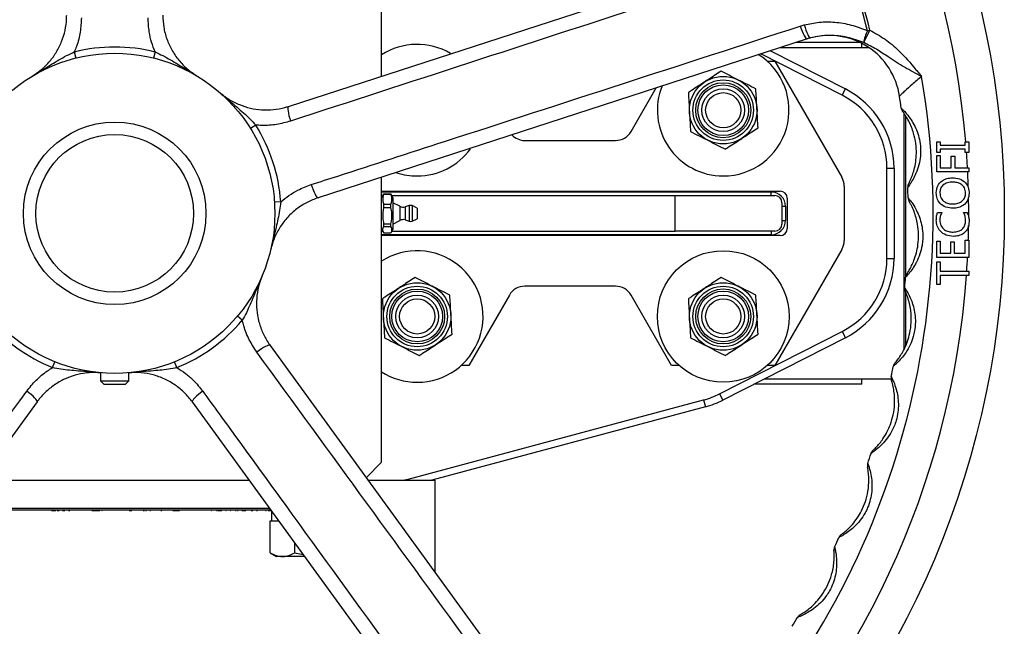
# Model space of a CAD drawing. Header units: millimetres. Extents: x 635 to 3836, y -1496 to 1629.
# Tile 4 of 46: x 1636 to 1913, y -1362 to -1191. Entities that reach past the tile are written whole.
import ezdxf

# ---------------------------------------------------------------- set-up
doc = ezdxf.new("R2010")
doc.units = ezdxf.units.MM

msp = doc.modelspace()

# ---------------------------------------------------------------- linework, layer by layer
at = {"color": 7, "linetype": 'Continuous', "lineweight": 25}
for p, q in [((1711.98, -1215.8), (1849.42, -1171.14)), ((1738.18, -1207.28), (1738.18, -1175.85)), ((1855.85, -1193.2), (1856.97, -1192.86)), ((1873.68, -1197.86), (1875.37, -1194.34)), ((1874.69, -1194.51), (1875.37, -1194.34)), ((1857.77, -1196.82), (1720.33, -1241.47)), ((1872.69, -1197.85), (1854.69, -1197.85)), ((1858.7, -1196.54), (1857.77, -1196.82)), ((1873.18, -1199.35), (1873.18, -1198.1)), ((1651.82, -1200.48), (1652.25, -1202.2)), ((1674.53, -1200.48), (1674.11, -1202.2)), ((1847.48, -1200.16), (1868.53, -1210.88)), ((1875.27, -1199.35), (1849.98, -1199.35)), ((1846.56, -1203.1), (1848.68, -1203.1)), ((1848.68, -1203.1), (1867.51, -1235.71)), ((1808.28, -1222.85), (1815.35, -1210.6)), ((1867.62, -1212.67), (1868.53, -1210.88)), ((1885.5, -1263.54), (1885.5, -1218.52)), ((1702.81, -1221.03), (1701.32, -1221.97)), ((1778.41, -1225.35), (1803.95, -1225.35)), ((1894.18, -1228.73), (1894.18, -1225.76)), ((1894.18, -1225.76), (1895.17, -1225.76)), ((1895.17, -1225.76), (1895.17, -1226.64)), ((1902.19, -1226.64), (1902.19, -1225.76)), ((1902.19, -1225.76), (1903.18, -1225.76)), ((1903.18, -1225.76), (1903.18, -1228.73)), ((1895.17, -1226.64), (1902.19, -1226.64)), ((1902.19, -1227.85), (1895.17, -1227.85)), ((1895.17, -1227.85), (1895.17, -1228.73)), ((1902.19, -1228.73), (1902.19, -1227.85)), ((1895.17, -1228.73), (1894.18, -1228.73)), ((1894.18, -1234.21), (1894.18, -1229.6)), ((1894.18, -1229.6), (1895.17, -1229.6)), ((1895.17, -1229.6), (1895.17, -1233.01)), ((1898.24, -1233.01), (1898.24, -1229.82)), ((1898.24, -1229.82), (1899.23, -1229.82)), ((1899.23, -1229.82), (1899.23, -1233.01)), ((1903.18, -1228.73), (1902.19, -1228.73)), ((1880.18, -1258.54), (1880.18, -1233.16)), ((1880.18, -1233.16), (1882.18, -1233.16)), ((1882.18, -1233.16), (1882.18, -1258.54)), ((1895.17, -1233.01), (1898.24, -1233.01)), ((1899.23, -1233.01), (1903.18, -1233.01)), ((1903.18, -1233.01), (1903.18, -1234.21)), ((1738.18, -1315.85), (1738.18, -1235.67)), ((1903.18, -1234.21), (1894.18, -1234.21)), ((1738.18, -1239.6), (1850.18, -1239.6)), ((1868.18, -1238.21), (1868.18, -1253.48)), ((1738.71, -1240.44), (1738.18, -1241.35)), ((1738.18, -1240.85), (1738.47, -1240.85)), ((1738.71, -1240.45), (1738.76, -1240.35)), ((1738.76, -1240.35), (1738.76, -1240.49)), ((1738.76, -1240.35), (1740.8, -1240.35)), ((1738.76, -1240.49), (1740.8, -1240.49)), ((1740.8, -1240.49), (1740.8, -1240.35)), ((1740.8, -1240.35), (1740.85, -1240.45)), ((1741.38, -1241.35), (1740.85, -1240.44)), ((1741.09, -1240.85), (1820.68, -1240.85)), ((1741.38, -1241.35), (1741.38, -1244.12)), ((1820.68, -1250.85), (1820.68, -1240.85)), ((1820.68, -1240.85), (1848.68, -1240.85)), ((1847.68, -1240.85), (1847.68, -1239.85)), ((1852.18, -1241.6), (1852.18, -1250.1)), ((1709.83, -1242.63), (1708.07, -1242.75)), ((1738.76, -1243.27), (1738.76, -1244.23)), ((1738.76, -1243.27), (1740.8, -1243.27)), ((1738.76, -1244.23), (1740.8, -1244.23)), ((1740.8, -1244.23), (1740.8, -1243.27)), ((1743.32, -1243.85), (1741.38, -1242.85)), ((1741.38, -1244.12), (1741.38, -1250.35)), ((1745.96, -1243.66), (1744.8, -1244)), ((1748.18, -1244.35), (1746.74, -1243.64)), ((1746.74, -1243.64), (1746.74, -1245)), ((1746.74, -1245), (1746.74, -1248.06)), ((1748.18, -1244.35), (1748.18, -1245.27)), ((1850.68, -1242.85), (1850.68, -1248.85)), ((1850.68, -1243.85), (1851.68, -1243.85)), ((1851.68, -1243.85), (1851.68, -1247.85)), ((1741.38, -1248.85), (1743.32, -1247.84)), ((1744.8, -1247.7), (1745.96, -1248.04)), ((1746.74, -1248.06), (1748.18, -1247.35)), ((1748.18, -1245.27), (1748.18, -1247.35)), ((1850.68, -1247.85), (1851.68, -1247.85)), ((1894.43, -1245.63), (1895.63, -1245.63)), ((1901.72, -1245.63), (1902.71, -1245.63)), ((1738.18, -1250.35), (1738.71, -1251.26)), ((1738.76, -1248.77), (1738.76, -1249.59)), ((1738.76, -1248.77), (1740.8, -1248.77)), ((1738.76, -1249.59), (1740.8, -1249.59)), ((1740.8, -1249.59), (1740.8, -1248.77)), ((1740.85, -1251.26), (1741.38, -1250.35)), ((1738.18, -1250.85), (1738.47, -1250.85)), ((1850.18, -1252.1), (1738.18, -1252.1)), ((1738.76, -1251.34), (1740.8, -1251.34)), ((1741.09, -1250.85), (1820.68, -1250.85)), ((1848.68, -1250.85), (1820.68, -1250.85)), ((1847.68, -1250.85), (1847.68, -1251.85)), ((1902.19, -1253.42), (1903.18, -1253.42)), ((1902.19, -1257.04), (1902.19, -1253.42)), ((1903.18, -1253.42), (1903.18, -1258.25)), ((1867.51, -1255.98), (1848.68, -1288.6)), ((1894.18, -1258.25), (1894.18, -1253.64)), ((1894.18, -1253.64), (1895.17, -1253.64)), ((1895.17, -1253.64), (1895.17, -1257.04)), ((1898.13, -1253.86), (1899.12, -1253.86)), ((1898.13, -1257.04), (1898.13, -1253.86)), ((1899.12, -1253.86), (1899.12, -1257.04)), ((1880.18, -1258.54), (1882.18, -1258.54)), ((1903.18, -1258.25), (1894.18, -1258.25)), ((1895.17, -1257.04), (1898.13, -1257.04)), ((1899.12, -1257.04), (1902.19, -1257.04)), ((1894.18, -1265.82), (1894.18, -1259.46)), ((1894.18, -1259.46), (1895.17, -1259.46)), ((1895.17, -1259.46), (1895.17, -1262.09)), ((1895.17, -1262.09), (1903.18, -1262.09)), ((1903.18, -1263.3), (1895.17, -1263.3)), ((1895.17, -1263.3), (1895.17, -1265.82)), ((1903.18, -1262.09), (1903.18, -1263.3)), ((1803.95, -1266.35), (1778.41, -1266.35)), ((1895.17, -1265.82), (1894.18, -1265.82)), ((1774.08, -1268.85), (1762.68, -1288.6)), ((1819.68, -1288.6), (1808.28, -1268.85)), ((1885.5, -1282.98), (1885.5, -1268.06)), ((1699.03, -1275.87), (1697.68, -1274.74)), ((1833.15, -1296.59), (1867.62, -1279.03)), ((1868.53, -1280.81), (1834.06, -1298.38)), ((1867.62, -1279.03), (1868.53, -1280.81)), ((1706.84, -1282.98), (1791.78, -1399.89)), ((1645.7, -1289.22), (1646.36, -1287.59)), ((1680.66, -1289.22), (1680, -1287.59)), ((1762.68, -1288.6), (1760.56, -1288.6)), ((1821.8, -1288.6), (1819.68, -1288.6)), ((1848.68, -1288.6), (1846.56, -1288.6)), ((1659.18, -1290.68), (1659.18, -1292.9)), ((1667.18, -1292.9), (1667.18, -1290.68)), ((1659.18, -1292.9), (1660.13, -1293.85)), ((1659.18, -1292.9), (1667.18, -1292.9)), ((1660.13, -1293.85), (1666.23, -1293.85)), ((1666.23, -1293.85), (1667.18, -1292.9)), ((1873.18, -1293.85), (1842.94, -1293.85)), ((1845.89, -1292.35), (1881.37, -1292.35)), ((1873.18, -1293.85), (1873.18, -1292.35)), ((1833.15, -1296.59), (1834.06, -1298.38)), ((1641.36, -1298.85), (1556.42, -1415.76)), ((1769.94, -1415.76), (1685, -1298.85)), ((1745.63, -1320.56), (1828.66, -1298.32)), ((1829.18, -1300.25), (1752.3, -1320.85)), ((1828.66, -1298.32), (1829.18, -1300.25)), ((1733.86, -1320.17), (1738.18, -1315.85)), ((1625.38, -1320.85), (1700.98, -1320.85)), ((1734.36, -1320.85), (1753.18, -1320.85)), ((1745.63, -1320.56), (1745.71, -1320.85)), ((1753.18, -1320.85), (1753.18, -1346.76)), ((1707.16, -1329.35), (1619.2, -1329.35)), ((1707.16, -1329.35), (1619.2, -1329.35)), ((1706.79, -1328.85), (1619.56, -1328.85)), ((1645.37, -1329.36), (1645.37, -1329.35)), ((1645.37, -1329.36), (1646.59, -1329.36)), ((1646.59, -1329.36), (1646.59, -1329.35)), ((1646.59, -1329.36), (1646.64, -1329.36)), ((1646.64, -1329.36), (1646.64, -1329.35)), ((1646.96, -1329.36), (1646.96, -1329.35)), ((1646.96, -1329.36), (1647.58, -1329.36)), ((1647.58, -1329.36), (1647.58, -1329.35)), ((1647.84, -1329.36), (1647.84, -1329.35)), ((1648.22, -1329.36), (1648.22, -1329.35)), ((1648.54, -1329.36), (1648.54, -1329.35)), ((1648.54, -1329.36), (1649.12, -1329.36)), ((1649.12, -1329.36), (1649.12, -1329.35)), ((1649.42, -1329.36), (1649.42, -1329.35)), ((1650.22, -1329.36), (1650.59, -1329.36)), ((1652.24, -1329.36), (1652.26, -1329.36)), ((1655.53, -1329.36), (1655.53, -1329.35)), ((1656.09, -1329.36), (1656.09, -1329.35)), ((1656.65, -1329.36), (1656.65, -1329.35)), ((1656.75, -1329.36), (1656.75, -1329.35)), ((1656.75, -1329.36), (1657.24, -1329.36)), ((1657.24, -1329.36), (1657.24, -1329.35)), ((1657.24, -1329.36), (1657.41, -1329.36)), ((1657.41, -1329.36), (1657.41, -1329.35)), ((1657.41, -1329.36), (1657.53, -1329.36)), ((1657.53, -1329.36), (1657.53, -1329.35)), ((1657.53, -1329.36), (1657.99, -1329.36)), ((1658.09, -1329.36), (1658.19, -1329.36)), ((1658.19, -1329.36), (1658.19, -1329.35)), ((1658.19, -1329.36), (1658.65, -1329.36)), ((1658.65, -1329.36), (1658.65, -1329.35)), ((1658.65, -1329.36), (1658.99, -1329.36)), ((1659.04, -1329.36), (1659.04, -1329.35)), ((1659.53, -1329.36), (1659.53, -1329.35)), ((1659.53, -1329.36), (1659.67, -1329.36)), ((1666.08, -1329.36), (1666.08, -1329.35)), ((1667.22, -1329.36), (1667.22, -1329.35)), ((1667.22, -1329.36), (1667.22, -1329.36)), ((1667.22, -1329.36), (1667.4, -1329.36)), ((1667.4, -1329.36), (1667.4, -1329.35)), ((1667.52, -1329.36), (1667.52, -1329.35)), ((1667.52, -1329.36), (1667.98, -1329.36)), ((1671.2, -1329.36), (1671.27, -1329.36)), ((1671.27, -1329.36), (1671.27, -1329.35)), ((1671.27, -1329.36), (1671.51, -1329.36)), ((1671.51, -1329.36), (1671.51, -1329.35)), ((1671.88, -1329.36), (1672.1, -1329.36)), ((1673.07, -1329.36), (1673.26, -1329.36)), ((1673.26, -1329.36), (1673.26, -1329.35)), ((1676.14, -1329.36), (1676.39, -1329.36)), ((1679.48, -1329.36), (1679.48, -1329.35)), ((1679.48, -1329.36), (1679.96, -1329.36)), ((1679.96, -1329.36), (1679.96, -1329.35)), ((1679.96, -1329.36), (1680.14, -1329.36)), ((1680.14, -1329.36), (1680.14, -1329.35)), ((1680.26, -1329.36), (1680.26, -1329.35)), ((1680.26, -1329.36), (1680.72, -1329.36)), ((1680.72, -1329.36), (1680.72, -1329.35)), ((1680.72, -1329.36), (1680.91, -1329.36)), ((1680.91, -1329.36), (1680.91, -1329.35)), ((1680.91, -1329.36), (1681.38, -1329.36)), ((1681.38, -1329.36), (1681.38, -1329.35)), ((1681.62, -1329.36), (1681.62, -1329.35)), ((1681.67, -1329.36), (1681.67, -1329.35)), ((1682.16, -1329.36), (1682.16, -1329.35)), ((1682.67, -1329.36), (1682.67, -1329.35)), ((1682.72, -1329.36), (1682.72, -1329.35)), ((1682.74, -1329.36), (1682.74, -1329.35)), ((1682.94, -1329.36), (1682.94, -1329.35)), ((1683.5, -1329.36), (1683.5, -1329.35)), ((1684.06, -1329.36), (1684.06, -1329.35)), ((1684.3, -1329.36), (1684.3, -1329.35)), ((1684.62, -1329.36), (1684.62, -1329.35)), ((1686.69, -1329.36), (1686.69, -1329.35)), ((1686.7, -1329.36), (1686.74, -1329.36)), ((1686.77, -1329.36), (1686.77, -1329.35)), ((1686.79, -1329.36), (1686.79, -1329.35)), ((1688.95, -1329.36), (1688.95, -1329.35)), ((1689.02, -1329.36), (1689.02, -1329.35)), ((1689.02, -1329.36), (1689.02, -1329.36)), ((1689.02, -1329.36), (1689.07, -1329.36)), ((1690.27, -1329.36), (1690.42, -1329.36)), ((1691.8, -1329.36), (1691.89, -1329.36)), ((1692.02, -1329.36), (1692.02, -1329.35)), ((1692.07, -1329.36), (1692.17, -1329.36)), ((1692.17, -1329.36), (1692.17, -1329.35)), ((1692.17, -1329.36), (1692.19, -1329.36)), ((1692.19, -1329.36), (1692.19, -1329.35)), ((1692.19, -1329.36), (1692.35, -1329.36)), ((1692.35, -1329.36), (1692.35, -1329.35)), ((1692.35, -1329.36), (1693.09, -1329.36)), ((1693.09, -1329.36), (1693.09, -1329.35)), ((1693.17, -1329.36), (1693.17, -1329.35)), ((1693.17, -1329.36), (1693.27, -1329.36)), ((1693.33, -1329.35), (1693.33, -1329.36)), ((1693.35, -1329.36), (1693.35, -1329.35)), ((1693.35, -1329.36), (1693.35, -1329.35)), ((1693.85, -1329.36), (1693.85, -1329.35)), ((1694.35, -1329.36), (1694.35, -1329.35)), ((1694.41, -1329.36), (1694.41, -1329.35)), ((1694.41, -1329.36), (1694.52, -1329.36)), ((1694.52, -1329.36), (1694.52, -1329.35)), ((1695.03, -1329.36), (1695.03, -1329.35)), ((1695.53, -1329.36), (1695.53, -1329.35)), ((1695.6, -1329.36), (1695.7, -1329.36)), ((1695.7, -1329.36), (1695.7, -1329.35)), ((1696.2, -1329.36), (1696.2, -1329.35)), ((1697.12, -1329.36), (1697.28, -1329.36)), ((1697.28, -1329.36), (1697.28, -1329.35)), ((1697.28, -1329.36), (1697.33, -1329.36)), ((1697.33, -1329.36), (1697.33, -1329.35)), ((1697.67, -1329.36), (1697.67, -1329.35)), ((1697.67, -1329.36), (1697.89, -1329.36)), ((1697.89, -1329.36), (1697.89, -1329.35)), ((1698.89, -1329.36), (1698.89, -1329.35)), ((1698.89, -1329.36), (1699.35, -1329.36)), ((1699.35, -1329.36), (1699.35, -1329.35)), ((1699.35, -1329.36), (1699.55, -1329.36)), ((1699.55, -1329.36), (1699.55, -1329.35)), ((1699.55, -1329.36), (1700.01, -1329.36)), ((1700.25, -1329.36), (1700.25, -1329.35)), ((1700.81, -1329.36), (1700.81, -1329.35)), ((1701.37, -1329.36), (1701.37, -1329.35)), ((1701.5, -1329.36), (1701.5, -1329.35)), ((1701.5, -1329.36), (1701.98, -1329.36)), ((1703.01, -1329.36), (1703.18, -1329.36)), ((1703.18, -1329.36), (1703.18, -1329.35)), ((1703.18, -1329.36), (1703.27, -1329.36)), ((1703.27, -1329.36), (1703.27, -1329.35)), ((1705.57, -1329.36), (1705.57, -1329.35)), ((1705.57, -1329.36), (1705.71, -1329.36)), ((1705.71, -1329.36), (1705.71, -1329.35)), ((1706.27, -1329.36), (1706.27, -1329.35)), ((1706.27, -1329.36), (1707.21, -1329.36)), ((1707.23, -1329.45), (1707.23, -1332.35)), ((1706.82, -1341.28), (1706.82, -1332.35)), ((1706.82, -1332.35), (1707.25, -1332.35)), ((1707.25, -1332.35), (1709.24, -1332.35)), ((1713.75, -1341.28), (1713.75, -1338.42)), ((1706.82, -1341.28), (1708.68, -1342.35)), ((1713.75, -1341.28), (1716.17, -1341.75)), ((1710.29, -1342.35), (1708.68, -1342.35)), ((1716.6, -1342.35), (1710.29, -1342.35))]:
    msp.add_line(p, q, dxfattribs=at)
at = {"color": 8, "linetype": 'Continuous', "lineweight": 25}
for p, q in [((1867.62, -1212.67), (1844.79, -1201.03)), ((1885.06, -1283.95), (1885.06, -1217.85)), ((1847.68, -1239.85), (1738.18, -1239.85)), ((1743.32, -1243.85), (1743.32, -1245.08)), ((1743.32, -1245.08), (1743.32, -1247.84)), ((1744.8, -1244), (1744.8, -1245.14)), ((1744.8, -1245.14), (1744.8, -1247.7)), ((1745.96, -1243.66), (1745.96, -1245.01)), ((1745.96, -1245.01), (1745.96, -1248.04)), ((1847.68, -1251.85), (1738.18, -1251.85))]:
    msp.add_line(p, q, dxfattribs=at)
at = {"color": 7, "linetype": 'Continuous', "lineweight": 25, "flags": 128}
for points in [[(1855.85, -1193.2), (1856.11, -1193.94), (1856.38, -1194.65), (1856.65, -1195.29), (1856.93, -1195.85), (1857.18, -1196.29), (1857.42, -1196.61), (1857.61, -1196.79), (1857.77, -1196.82)], [(1856.97, -1192.86), (1857.19, -1193.61), (1857.43, -1194.33), (1857.67, -1194.98), (1857.92, -1195.54), (1858.15, -1195.99), (1858.36, -1196.32), (1858.55, -1196.5), (1858.7, -1196.54)], [(1711.98, -1215.8), (1711.88, -1215.91), (1711.82, -1216.18), (1711.83, -1216.58), (1711.88, -1217.1), (1711.99, -1217.73), (1712.15, -1218.42), (1712.36, -1219.17), (1712.59, -1219.93)], [(1718.39, -1237.77), (1718.65, -1238.53), (1718.92, -1239.25), (1719.2, -1239.91), (1719.48, -1240.47), (1719.74, -1240.93), (1719.97, -1241.26), (1720.17, -1241.44), (1720.33, -1241.47)], [(1706.84, -1282.98), (1706.7, -1282.91), (1706.43, -1282.94), (1706.05, -1283.07), (1705.57, -1283.29), (1705.01, -1283.58), (1704.4, -1283.95), (1703.75, -1284.38), (1703.1, -1284.84)], [(1641.36, -1298.85), (1641.38, -1298.69), (1641.26, -1298.44), (1641.02, -1298.12), (1640.67, -1297.73), (1640.22, -1297.29), (1639.68, -1296.82), (1639.08, -1296.34), (1638.44, -1295.86)], [(1687.92, -1295.86), (1687.28, -1296.34), (1686.68, -1296.82), (1686.14, -1297.29), (1685.69, -1297.73), (1685.33, -1298.12), (1685.09, -1298.44), (1684.98, -1298.69), (1685, -1298.85)]]:
    msp.add_lwpolyline(points, dxfattribs=at)
at = {"color": 7, "linetype": 'Continuous', "lineweight": 25}
for centre, radius in [((1663.18, -1245.85), 250), ((1663.18, -1245.85), 45), ((1834.18, -1216.85), 9.5), ((1834.18, -1216.85), 8.5), ((1834.18, -1216.85), 7.73), ((1834.18, -1216.85), 7.13), ((1834.18, -1216.85), 6), ((1834.18, -1216.85), 4.93), ((1663.18, -1245.85), 25.65), ((1663.18, -1245.85), 22.15), ((1834.18, -1274.85), 18.5), ((1748.18, -1274.85), 9.5), ((1748.18, -1274.85), 8.5), ((1748.18, -1274.85), 7.72), ((1834.18, -1274.85), 9.5), ((1834.18, -1274.85), 8.5), ((1834.18, -1274.85), 7.73), ((1748.18, -1274.85), 7.13), ((1748.18, -1274.85), 6), ((1748.18, -1274.85), 4.93), ((1834.18, -1274.85), 7.13), ((1834.18, -1274.85), 6), ((1834.18, -1274.85), 4.93)]:
    msp.add_circle(centre, radius, dxfattribs=at)
for centre, radius, start, end in [((1663.18, -1245.85), 240, 94.8816, 175.8301), ((1663.18, -1245.85), 240, 4.8006, 85.4399), ((1663.18, -1245.85), 217.65, 13.6434, 22.3566), ((1663.18, -1245.85), 218.36, 13.6434, 22.3566), ((1883.84, -1199.09), 10.23, 153.3979, 173.0748), ((1863.95, -1215.84), 20, 8.5013, 105.202), ((1663.18, -1245.85), 46.76, 75.9468, 104.0532), ((1748.18, -1216.85), 18.5, 59.6818, 122.7204), ((1834.18, -1216.85), 18.5, 270, 57.911), ((1663.18, -1245.85), 230, 314.375, 9.625), ((1834.18, -1216.85), 18.5, 158.1529, 270), ((1857.18, -1233.16), 25, 0, 63), ((1857.18, -1233.16), 23, 0, 63), ((1663.18, -1245.85), 223, 7.622, 8.5013), ((1886.19, -1216.01), 2, 187.622, 217.2187), ((1663.18, -1245.85), 46.76, 3.9468, 32.0532), ((1803.95, -1220.35), 5, 270, 330), ((1778.41, -1220.35), 5, 223.4109, 270), ((1748.18, -1216.85), 18.5, 270, 324.0812), ((1663.18, -1245.85), 240, 3.0671, 4.091), ((1748.18, -1216.85), 18.5, 251.8382, 270), ((1863.18, -1238.21), 5, 0, 30), ((1663.18, -1245.85), 240, 1.7087, 2.7785), ((1850.18, -1241.6), 2, 0, 90), ((1888.06, -1238.47), 2, 152.2813, 181.878), ((1663.18, -1245.85), 223, 1.122, 1.878), ((1847.68, -1243.85), 4, 0, 90), ((1848.68, -1242.85), 2, 0, 90), ((1888.14, -1241.44), 2, 181.122, 210.7187), ((1663.18, -1245.85), 240, 359.7516, 1.0558), ((1744.24, -1242.08), 2, 242.6463, 286.205), ((1746.38, -1245.1), 1.5, 76.2091, 106.205), ((1744.24, -1249.62), 2, 73.795, 117.3537), ((1847.68, -1247.85), 4, 270, 0), ((1746.38, -1246.6), 1.5, 253.795, 283.7909), ((1848.68, -1248.85), 2, 270, 0), ((1850.18, -1250.1), 2, 270, 0), ((1663.18, -1245.85), 240, 358.1917, 359.1765), ((1863.18, -1253.48), 5, 330, 0), ((1748.18, -1274.85), 18.5, 270, 122.7204), ((1857.18, -1258.54), 23, 297, 0), ((1857.18, -1258.54), 25, 297, 0), ((1663.18, -1245.85), 240, 356.1191, 357.0378), ((1663.18, -1245.85), 240, 273.8207, 355.8301), ((1663.18, -1245.85), 223, 354.622, 355.378), ((1887.45, -1263.98), 2, 145.7813, 175.378), ((1663.18, -1245.85), 240, 184.8006, 266.5784), ((1778.41, -1271.35), 5, 90, 150), ((1803.95, -1271.35), 5, 30, 90), ((1887.19, -1266.94), 2, 174.622, 204.2187), ((1663.18, -1245.85), 46.76, 219.9468, 248.0532), ((1663.18, -1245.85), 46.76, 291.9468, 320.0532), ((1663.18, -1245.85), 223, 348.122, 348.878), ((1883.95, -1289.25), 2, 139.2813, 168.878), ((1748.18, -1274.85), 18.5, 237.2796, 270), ((1883.36, -1292.16), 2, 168.122, 197.7187), ((1822.71, -1276.1), 23, 285, 297), ((1822.71, -1276.1), 25, 285, 297), ((1663.18, -1245.85), 223, 341.622, 342.378), ((1877.62, -1313.96), 2, 132.7813, 162.378), ((1876.7, -1316.79), 2, 161.622, 191.2187), ((1739.68, -1298.35), 23, 281.9687, 285), ((1868.53, -1337.8), 2, 126.2813, 155.878), ((1663.18, -1245.85), 223, 335.122, 335.878), ((1867.3, -1340.5), 2, 155.122, 184.7187), ((1663.18, -1245.85), 223, 328.622, 329.378), ((1856.8, -1360.46), 2, 119.7813, 149.378)]:
    msp.add_arc(centre, radius, start, end, dxfattribs=at)
for points, knots in [([(1850, -1175.19), (1847.5, -1176), (1835.02, -1180.06), (1789.22, -1194.95), (1745.91, -1209.07), (1712.59, -1219.93)], [0, 0, 0, 0, 0.0545, 0.2725, 1, 1, 1, 1]), ([(1639.99, -1207.29), (1640.89, -1206.68), (1642.7, -1205.47), (1645, -1203.13), (1646.89, -1200.5), (1648.34, -1197.58), (1649.3, -1194.44), (1649.65, -1191.92), (1649.67, -1190.49), (1649.68, -1190.15)], [0, 0, 0, 0, 0.1568773, 0.3137767, 0.4704216, 0.6270978, 0.788432, 0.9497826, 1, 1, 1, 1]), ([(1653.8, -1190.84), (1653.73, -1192.19), (1653.61, -1194.92), (1652.77, -1198.14), (1652.04, -1199.96), (1651.82, -1200.48)], [0, 0, 0, 0, 0.408514, 0.828624, 1, 1, 1, 1]), ([(1674.53, -1200.48), (1674.18, -1199.57), (1673.47, -1197.74), (1672.73, -1194.51), (1672.62, -1192.18), (1672.56, -1190.84)], [0, 0, 0, 0, 0.294514, 0.593385, 1, 1, 1, 1]), ([(1676.68, -1190.15), (1676.73, -1191.26), (1676.84, -1193.52), (1677.73, -1196.82), (1679.14, -1199.96), (1681.07, -1202.8), (1683.48, -1205.34), (1685.4, -1206.63), (1686.37, -1207.29)], [0, 0, 0, 0, 0.164305, 0.333283, 0.497617, 0.666952, 0.830745, 1, 1, 1, 1]), ([(1856.97, -1192.86), (1858.36, -1192.56), (1861.17, -1191.95), (1865.63, -1191.99), (1870.23, -1192.75), (1873.19, -1193.92), (1874.69, -1194.51)], [0, 0, 0, 0, 0.234545, 0.476227, 0.734348, 1, 1, 1, 1]), ([(1718.39, -1237.77), (1720.89, -1236.97), (1733.39, -1232.93), (1779.21, -1218.09), (1822.52, -1204.02), (1855.85, -1193.2)], [0, 0, 0, 0, 0.0545, 0.2725, 1, 1, 1, 1]), ([(1875.37, -1194.34), (1876.83, -1195.15), (1879.75, -1196.76), (1884.12, -1200.53), (1887.09, -1203.91), (1889.14, -1206.41), (1889.67, -1207.06), (1889.93, -1207.38), (1889.94, -1207.39)], [0, 0, 0, 0, 0.252845, 0.506107, 0.873064, 0.935746, 0.998429, 1, 1, 1, 1]), ([(1873.68, -1197.86), (1872.17, -1197.31), (1869.1, -1196.21), (1864.88, -1195.73), (1861.38, -1195.92), (1859.6, -1196.33), (1858.7, -1196.54)], [0, 0, 0, 0, 0.317632, 0.645479, 0.82125, 1, 1, 1, 1]), ([(1889.94, -1207.39), (1889.93, -1207.39), (1888.31, -1206.54), (1885.04, -1204.82), (1880.95, -1202.17), (1877.26, -1199.66), (1874.88, -1198.46), (1873.68, -1197.86)], [0, 0, 0, 0, 0.0015153, 0.2868564, 0.5785554, 0.7884819, 1, 1, 1, 1]), ([(1639.99, -1207.29), (1639.99, -1207.28), (1641.83, -1206.17), (1644.28, -1204.64), (1647.48, -1202.7), (1649.57, -1201.51), (1651.09, -1200.82), (1651.82, -1200.48)], [0, 0, 0, 0, 0.001654, 0.479037, 0.656531, 0.835076, 1, 1, 1, 1]), ([(1674.53, -1200.48), (1675.27, -1200.82), (1676.78, -1201.51), (1678.88, -1202.7), (1682.08, -1204.64), (1684.53, -1206.17), (1686.36, -1207.28), (1686.37, -1207.29)], [0, 0, 0, 0, 0.164924, 0.342039, 0.520963, 0.998346, 1, 1, 1, 1]), ([(1833.57, -1205.9), (1832.41, -1206.66), (1830.89, -1207.65), (1829.34, -1208.66), (1828.98, -1208.9)], [0, 0, 0, 0, 0.772144, 1, 1, 1, 1]), ([(1838.47, -1208.37), (1838.35, -1208.31), (1837.47, -1207.87), (1835.82, -1207.03), (1834.33, -1206.28), (1833.57, -1205.9)], [0, 0, 0, 0, 0.070092, 0.530785, 1, 1, 1, 1]), ([(1828.98, -1208.9), (1827.75, -1209.7), (1826.19, -1210.72), (1824.7, -1211.69), (1824.39, -1211.9)], [0, 0, 0, 0, 0.794086, 1, 1, 1, 1]), ([(1843.36, -1210.85), (1842.57, -1210.45), (1840.96, -1209.63), (1839.31, -1208.8), (1838.47, -1208.37)], [0, 0, 0, 0, 0.495458, 1, 1, 1, 1]), ([(1889.94, -1207.39), (1889.48, -1207.77), (1888.56, -1208.53), (1886.92, -1209.94), (1885.35, -1211.35), (1884.15, -1212.47), (1883.75, -1212.86), (1883.73, -1212.88), (1883.73, -1212.88)], [0, 0, 0, 0, 0.149837, 0.299667, 0.561676, 0.757148, 0.953729, 1, 1, 1, 1]), ([(1692.69, -1211.87), (1692.69, -1211.88), (1694.31, -1213.29), (1696.53, -1215.14), (1699.36, -1217.58), (1701.14, -1219.21), (1702.27, -1220.44), (1702.81, -1221.03)], [0, 0, 0, 0, 0.001654, 0.479037, 0.656531, 0.835076, 1, 1, 1, 1]), ([(1692.69, -1211.87), (1693.54, -1212.55), (1695.26, -1213.9), (1698.18, -1215.36), (1701.28, -1216.34), (1704.5, -1216.82), (1707.78, -1216.76), (1710.29, -1216.32), (1711.66, -1215.9), (1711.98, -1215.8)], [0, 0, 0, 0, 0.156877, 0.313777, 0.470422, 0.627098, 0.788432, 0.949783, 1, 1, 1, 1]), ([(1824.39, -1211.9), (1824.44, -1212.78), (1824.54, -1214.58), (1824.64, -1216.44), (1824.69, -1217.37)], [0, 0, 0, 0, 0.495458, 1, 1, 1, 1]), ([(1843.66, -1216.33), (1843.66, -1216.2), (1843.6, -1215.21), (1843.5, -1213.36), (1843.41, -1211.69), (1843.36, -1210.85)], [0, 0, 0, 0, 0.070092, 0.530785, 1, 1, 1, 1]), ([(1824.69, -1217.37), (1824.7, -1217.5), (1824.75, -1218.48), (1824.86, -1220.34), (1824.95, -1222.01), (1825, -1222.85)], [0, 0, 0, 0, 0.070092, 0.530785, 1, 1, 1, 1]), ([(1843.97, -1221.8), (1843.92, -1220.91), (1843.82, -1219.12), (1843.72, -1217.26), (1843.66, -1216.33)], [0, 0, 0, 0, 0.495458, 1, 1, 1, 1]), ([(1884.21, -1216.27), (1884.23, -1216.29), (1884.28, -1216.34), (1884.68, -1216.73), (1885.48, -1217.56), (1886.64, -1219.01), (1887.8, -1220.87), (1888.72, -1222.88), (1889.37, -1225.1), (1889.66, -1227.22), (1889.66, -1229.41), (1889.36, -1231.64), (1888.86, -1233.29), (1888.32, -1234.7), (1887.75, -1235.92), (1886.96, -1237.27), (1886.39, -1238.09), (1886.1, -1238.48), (1886.07, -1238.52), (1886.06, -1238.54)], [0, 0, 0, 0, 0.039629, 0.077588, 0.133506, 0.216975, 0.28694, 0.359623, 0.435686, 0.513977, 0.568455, 0.650057, 0.734718, 0.739201, 0.805632, 0.877057, 0.924454, 0.967351, 1, 1, 1, 1]), ([(1886.29, -1237.54), (1886.3, -1237.53), (1886.32, -1237.49), (1886.5, -1237.13), (1886.87, -1236.36), (1887.37, -1235.14), (1887.91, -1233.4), (1888.33, -1231.35), (1888.53, -1228.87), (1888.37, -1226.16), (1887.84, -1223.65), (1887.1, -1221.56), (1886.31, -1219.84), (1885.49, -1218.47), (1884.93, -1217.66), (1884.65, -1217.28), (1884.61, -1217.24), (1884.6, -1217.21)], [0, 0, 0, 0, 0.028036, 0.065566, 0.108644, 0.177145, 0.244169, 0.333631, 0.425573, 0.537146, 0.65195, 0.72532, 0.800349, 0.881499, 0.932618, 0.965938, 1, 1, 1, 1]), ([(1712.59, -1219.93), (1711.29, -1220.28), (1708.66, -1221.01), (1705.33, -1221.21), (1703.38, -1221.07), (1702.81, -1221.03)], [0, 0, 0, 0, 0.4085144, 0.8286241, 1, 1, 1, 1]), ([(1825, -1222.85), (1825.79, -1223.25), (1827.39, -1224.06), (1829.05, -1224.9), (1829.89, -1225.32)], [0, 0, 0, 0, 0.495458, 1, 1, 1, 1]), ([(1839.37, -1224.8), (1839.73, -1224.57), (1841.28, -1223.56), (1842.8, -1222.57), (1843.97, -1221.8)], [0, 0, 0, 0, 0.227856, 1, 1, 1, 1]), ([(1829.89, -1225.32), (1830.01, -1225.38), (1830.88, -1225.83), (1832.54, -1226.67), (1834.03, -1227.42), (1834.78, -1227.8)], [0, 0, 0, 0, 0.070092, 0.530785, 1, 1, 1, 1]), ([(1834.78, -1227.8), (1835.09, -1227.6), (1836.59, -1226.62), (1838.14, -1225.61), (1839.37, -1224.8)], [0, 0, 0, 0, 0.205914, 1, 1, 1, 1]), ([(1894.07, -1240.04), (1894.14, -1239.39), (1894.27, -1238.09), (1895.53, -1236.68), (1897.05, -1235.95), (1898.06, -1235.89), (1898.57, -1235.86)], [0, 0, 0, 0, 0.2796553, 0.5587268, 0.7791166, 1, 1, 1, 1]), ([(1898.57, -1235.86), (1899.25, -1235.91), (1900.6, -1236), (1902.24, -1237.06), (1903.17, -1238.59), (1903.25, -1239.65), (1903.29, -1240.18)], [0, 0, 0, 0, 0.280529, 0.559645, 0.779524, 1, 1, 1, 1]), ([(1709.83, -1242.63), (1710.59, -1242.01), (1712.11, -1240.77), (1714.96, -1239.07), (1717.14, -1238.25), (1718.39, -1237.77)], [0, 0, 0, 0, 0.294514, 0.593385, 1, 1, 1, 1]), ([(1898.7, -1237.07), (1898.2, -1237.09), (1897.2, -1237.15), (1895.91, -1237.81), (1895.15, -1238.91), (1895.09, -1239.71), (1895.06, -1240.1)], [0, 0, 0, 0, 0.28096, 0.56014, 0.779706, 1, 1, 1, 1]), ([(1902.3, -1240.18), (1902.25, -1239.67), (1902.15, -1238.66), (1901.11, -1237.59), (1899.89, -1237.12), (1899.1, -1237.09), (1898.7, -1237.07)], [0, 0, 0, 0, 0.2796464, 0.5582179, 0.7787989, 1, 1, 1, 1]), ([(1720.33, -1241.47), (1719.28, -1241.87), (1717.16, -1242.67), (1714.31, -1244.53), (1711.75, -1246.85), (1709.65, -1249.56), (1707.98, -1252.63), (1707.34, -1254.86), (1707.02, -1255.99)], [0, 0, 0, 0, 0.164305, 0.333283, 0.497617, 0.666952, 0.830745, 1, 1, 1, 1]), ([(1738.76, -1240.49), (1738.59, -1241.09), (1738.33, -1242.03), (1738.64, -1242.95), (1738.76, -1243.27)], [0, 0, 0, 0, 0.645629, 1, 1, 1, 1]), ([(1740.8, -1243.27), (1740.97, -1242.67), (1741.23, -1241.74), (1740.91, -1240.81), (1740.8, -1240.49)], [0, 0, 0, 0, 0.6456294, 1, 1, 1, 1]), ([(1886.14, -1241.48), (1886.16, -1241.51), (1886.2, -1241.56), (1886.55, -1241.99), (1887.25, -1242.91), (1888.25, -1244.47), (1889.19, -1246.46), (1889.87, -1248.56), (1890.27, -1250.84), (1890.31, -1252.98), (1890.06, -1255.15), (1889.51, -1257.34), (1888.83, -1258.91), (1888.13, -1260.25), (1887.43, -1261.41), (1886.49, -1262.65), (1885.83, -1263.41), (1885.51, -1263.76), (1885.47, -1263.8), (1885.45, -1263.82)], [0, 0, 0, 0, 0.039629, 0.077588, 0.133506, 0.216975, 0.28694, 0.359623, 0.435686, 0.513977, 0.568455, 0.650057, 0.734718, 0.739201, 0.805632, 0.877057, 0.924454, 0.967351, 1, 1, 1, 1]), ([(1898.79, -1244.42), (1898.1, -1244.37), (1896.74, -1244.28), (1895.09, -1243.19), (1894.18, -1241.64), (1894.11, -1240.57), (1894.07, -1240.04)], [0, 0, 0, 0, 0.280461, 0.559571, 0.77945, 1, 1, 1, 1]), ([(1895.06, -1240.1), (1895.12, -1240.61), (1895.24, -1241.62), (1896.3, -1242.65), (1897.5, -1243.15), (1898.29, -1243.19), (1898.69, -1243.21)], [0, 0, 0, 0, 0.2791106, 0.5582867, 0.7789153, 1, 1, 1, 1]), ([(1898.69, -1243.21), (1899.18, -1243.18), (1900.18, -1243.12), (1901.41, -1242.41), (1902.19, -1241.35), (1902.26, -1240.57), (1902.3, -1240.18)], [0, 0, 0, 0, 0.280712, 0.560175, 0.779936, 1, 1, 1, 1]), ([(1903.29, -1240.18), (1903.22, -1240.84), (1903.1, -1242.15), (1901.85, -1243.58), (1900.32, -1244.32), (1899.3, -1244.39), (1898.79, -1244.42)], [0, 0, 0, 0, 0.279788, 0.558791, 0.77914, 1, 1, 1, 1]), ([(1709.83, -1242.63), (1709.74, -1243.43), (1709.55, -1245.08), (1709.07, -1247.44), (1708.21, -1251.09), (1707.51, -1253.89), (1707.02, -1255.98), (1707.02, -1255.99)], [0, 0, 0, 0, 0.164924, 0.342039, 0.520963, 0.998346, 1, 1, 1, 1]), ([(1738.76, -1244.23), (1738.59, -1245.21), (1738.33, -1246.73), (1738.64, -1248.24), (1738.76, -1248.77)], [0, 0, 0, 0, 0.645629, 1, 1, 1, 1]), ([(1740.8, -1248.77), (1740.97, -1247.79), (1741.23, -1246.26), (1740.91, -1244.76), (1740.8, -1244.23)], [0, 0, 0, 0, 0.645629, 1, 1, 1, 1]), ([(1885.79, -1262.85), (1885.8, -1262.84), (1885.83, -1262.8), (1886.05, -1262.47), (1886.5, -1261.75), (1887.14, -1260.59), (1887.88, -1258.92), (1888.52, -1256.93), (1889, -1254.49), (1889.15, -1251.77), (1888.9, -1249.23), (1888.41, -1247.06), (1887.82, -1245.27), (1887.16, -1243.81), (1886.69, -1242.94), (1886.46, -1242.53), (1886.43, -1242.49), (1886.42, -1242.46)], [0, 0, 0, 0, 0.028036, 0.065566, 0.108644, 0.177145, 0.244169, 0.333631, 0.425573, 0.537146, 0.65195, 0.72532, 0.800349, 0.881499, 0.932618, 0.965938, 1, 1, 1, 1]), ([(1894.07, -1247.75), (1894.08, -1247.34), (1894.1, -1246.62), (1894.32, -1245.93), (1894.43, -1245.63)], [0, 0, 0, 0, 0.560226, 1, 1, 1, 1]), ([(1898.85, -1252.32), (1898.15, -1252.27), (1896.76, -1252.15), (1895.13, -1250.96), (1894.2, -1249.39), (1894.11, -1248.29), (1894.07, -1247.75)], [0, 0, 0, 0, 0.280178, 0.55937, 0.779494, 1, 1, 1, 1]), ([(1895.63, -1245.63), (1895.45, -1246), (1895.11, -1246.67), (1895.07, -1247.41), (1895.06, -1247.74)], [0, 0, 0, 0, 0.559563, 1, 1, 1, 1]), ([(1895.06, -1247.74), (1895.11, -1248.27), (1895.23, -1249.33), (1896.27, -1250.48), (1897.53, -1251.05), (1898.36, -1251.09), (1898.77, -1251.12)], [0, 0, 0, 0, 0.279547, 0.558661, 0.779038, 1, 1, 1, 1]), ([(1898.77, -1251.12), (1899.28, -1251.08), (1900.28, -1251.01), (1901.5, -1250.24), (1902.21, -1249.12), (1902.27, -1248.33), (1902.3, -1247.94)], [0, 0, 0, 0, 0.280537, 0.559694, 0.779605, 1, 1, 1, 1]), ([(1902.3, -1247.94), (1902.28, -1247.49), (1902.24, -1246.68), (1901.88, -1245.95), (1901.72, -1245.63)], [0, 0, 0, 0, 0.55999, 1, 1, 1, 1]), ([(1902.71, -1245.63), (1902.91, -1246.07), (1903.25, -1246.86), (1903.28, -1247.73), (1903.29, -1248.11)], [0, 0, 0, 0, 0.55911, 1, 1, 1, 1]), ([(1738.76, -1249.59), (1738.68, -1249.73), (1738.4, -1250.23), (1738.46, -1250.83), (1738.71, -1251.27), (1738.76, -1251.34)], [0, 0, 0, 0, 0.246582, 0.866485, 1, 1, 1, 1]), ([(1740.8, -1251.34), (1740.85, -1251.27), (1741.1, -1250.83), (1741.16, -1250.23), (1740.88, -1249.73), (1740.8, -1249.59)], [0, 0, 0, 0, 0.133515, 0.753418, 1, 1, 1, 1]), ([(1903.29, -1248.11), (1903.23, -1248.76), (1903.11, -1250.05), (1901.89, -1251.5), (1900.37, -1252.23), (1899.36, -1252.29), (1898.85, -1252.32)], [0, 0, 0, 0, 0.279891, 0.55882, 0.77913, 1, 1, 1, 1]), ([(1704.61, -1263.41), (1704.61, -1263.42), (1703.77, -1265.4), (1702.69, -1268.07), (1701.24, -1271.52), (1700.25, -1273.72), (1699.43, -1275.18), (1699.03, -1275.87)], [0, 0, 0, 0, 0.001654, 0.479037, 0.656531, 0.835076, 1, 1, 1, 1]), ([(1704.61, -1263.41), (1704.23, -1264.44), (1703.48, -1266.48), (1702.99, -1269.72), (1703.01, -1272.96), (1703.55, -1276.18), (1704.62, -1279.28), (1705.82, -1281.52), (1706.65, -1282.7), (1706.84, -1282.98)], [0, 0, 0, 0, 0.156877, 0.313777, 0.470422, 0.627098, 0.788432, 0.949783, 1, 1, 1, 1]), ([(1747.57, -1263.9), (1746.41, -1264.66), (1744.89, -1265.65), (1743.34, -1266.66), (1742.98, -1266.9)], [0, 0, 0, 0, 0.772144, 1, 1, 1, 1]), ([(1752.47, -1266.37), (1752.35, -1266.31), (1751.47, -1265.87), (1749.82, -1265.03), (1748.33, -1264.28), (1747.57, -1263.9)], [0, 0, 0, 0, 0.070092, 0.530785, 1, 1, 1, 1]), ([(1833.57, -1263.9), (1832.41, -1264.66), (1830.89, -1265.65), (1829.34, -1266.66), (1828.98, -1266.9)], [0, 0, 0, 0, 0.772144, 1, 1, 1, 1]), ([(1838.47, -1266.37), (1838.35, -1266.31), (1837.47, -1265.87), (1835.82, -1265.03), (1834.33, -1264.28), (1833.57, -1263.9)], [0, 0, 0, 0, 0.070092, 0.530785, 1, 1, 1, 1]), ([(1742.98, -1266.9), (1741.75, -1267.7), (1740.19, -1268.72), (1738.7, -1269.69), (1738.39, -1269.9)], [0, 0, 0, 0, 0.794086, 1, 1, 1, 1]), ([(1757.36, -1268.85), (1756.57, -1268.45), (1754.96, -1267.63), (1753.31, -1266.8), (1752.47, -1266.37)], [0, 0, 0, 0, 0.495458, 1, 1, 1, 1]), ([(1828.98, -1266.9), (1827.75, -1267.7), (1826.19, -1268.72), (1824.7, -1269.69), (1824.39, -1269.9)], [0, 0, 0, 0, 0.794086, 1, 1, 1, 1]), ([(1843.36, -1268.85), (1842.57, -1268.45), (1840.96, -1267.63), (1839.31, -1266.8), (1838.47, -1266.37)], [0, 0, 0, 0, 0.495458, 1, 1, 1, 1]), ([(1885.2, -1266.75), (1885.22, -1266.78), (1885.25, -1266.83), (1885.55, -1267.3), (1886.14, -1268.29), (1886.96, -1269.96), (1887.66, -1272.04), (1888.11, -1274.2), (1888.24, -1276.51), (1888.04, -1278.64), (1887.55, -1280.78), (1886.76, -1282.88), (1885.9, -1284.38), (1885.05, -1285.63), (1884.23, -1286.7), (1883.15, -1287.82), (1882.41, -1288.5), (1882.05, -1288.82), (1882.01, -1288.85), (1881.99, -1288.86)], [0, 0, 0, 0, 0.039629, 0.077588, 0.133506, 0.216975, 0.28694, 0.359623, 0.435686, 0.513977, 0.568455, 0.650057, 0.734718, 0.739201, 0.805632, 0.877057, 0.924454, 0.967351, 1, 1, 1, 1]), ([(1738.39, -1269.9), (1738.44, -1270.78), (1738.54, -1272.58), (1738.64, -1274.44), (1738.69, -1275.37)], [0, 0, 0, 0, 0.495458, 1, 1, 1, 1]), ([(1757.66, -1274.33), (1757.66, -1274.2), (1757.6, -1273.21), (1757.5, -1271.36), (1757.41, -1269.69), (1757.36, -1268.85)], [0, 0, 0, 0, 0.070092, 0.530785, 1, 1, 1, 1]), ([(1824.39, -1269.9), (1824.44, -1270.78), (1824.54, -1272.58), (1824.64, -1274.44), (1824.69, -1275.37)], [0, 0, 0, 0, 0.495458, 1, 1, 1, 1]), ([(1843.66, -1274.33), (1843.66, -1274.2), (1843.6, -1273.21), (1843.5, -1271.36), (1843.41, -1269.69), (1843.36, -1268.85)], [0, 0, 0, 0, 0.070092, 0.530785, 1, 1, 1, 1]), ([(1882.44, -1287.95), (1882.45, -1287.93), (1882.48, -1287.9), (1882.74, -1287.59), (1883.27, -1286.93), (1884.03, -1285.84), (1884.95, -1284.27), (1885.82, -1282.37), (1886.57, -1280), (1887.03, -1277.32), (1887.07, -1274.76), (1886.83, -1272.55), (1886.44, -1270.7), (1885.95, -1269.18), (1885.59, -1268.26), (1885.4, -1267.83), (1885.38, -1267.78), (1885.36, -1267.76)], [0, 0, 0, 0, 0.028036, 0.065566, 0.108644, 0.177145, 0.244169, 0.333631, 0.425573, 0.537146, 0.65195, 0.72532, 0.800349, 0.881499, 0.932618, 0.965938, 1, 1, 1, 1]), ([(1738.69, -1275.37), (1738.7, -1275.5), (1738.75, -1276.48), (1738.86, -1278.34), (1738.95, -1280.01), (1739, -1280.85)], [0, 0, 0, 0, 0.070092, 0.530785, 1, 1, 1, 1]), ([(1757.97, -1279.8), (1757.92, -1278.91), (1757.82, -1277.12), (1757.72, -1275.26), (1757.66, -1274.33)], [0, 0, 0, 0, 0.495458, 1, 1, 1, 1]), ([(1824.69, -1275.37), (1824.7, -1275.5), (1824.75, -1276.48), (1824.86, -1278.34), (1824.95, -1280.01), (1825, -1280.85)], [0, 0, 0, 0, 0.070092, 0.530785, 1, 1, 1, 1]), ([(1843.97, -1279.8), (1843.92, -1278.91), (1843.82, -1277.12), (1843.72, -1275.26), (1843.66, -1274.33)], [0, 0, 0, 0, 0.495458, 1, 1, 1, 1]), ([(1703.1, -1284.84), (1702.36, -1283.71), (1700.86, -1281.42), (1699.64, -1278.32), (1699.17, -1276.42), (1699.03, -1275.87)], [0, 0, 0, 0, 0.408514, 0.828624, 1, 1, 1, 1]), ([(1739, -1280.85), (1739.79, -1281.25), (1741.39, -1282.06), (1743.05, -1282.9), (1743.89, -1283.32)], [0, 0, 0, 0, 0.495458, 1, 1, 1, 1]), ([(1753.37, -1282.8), (1753.73, -1282.57), (1755.28, -1281.56), (1756.8, -1280.57), (1757.97, -1279.8)], [0, 0, 0, 0, 0.227856, 1, 1, 1, 1]), ([(1825, -1280.85), (1825.79, -1281.25), (1827.39, -1282.06), (1829.05, -1282.9), (1829.89, -1283.32)], [0, 0, 0, 0, 0.495458, 1, 1, 1, 1]), ([(1839.37, -1282.8), (1839.73, -1282.57), (1841.28, -1281.56), (1842.8, -1280.57), (1843.97, -1279.8)], [0, 0, 0, 0, 0.227856, 1, 1, 1, 1]), ([(1743.89, -1283.32), (1744.01, -1283.38), (1744.88, -1283.83), (1746.54, -1284.67), (1748.03, -1285.42), (1748.78, -1285.8)], [0, 0, 0, 0, 0.070092, 0.530785, 1, 1, 1, 1]), ([(1748.78, -1285.8), (1749.09, -1285.6), (1750.59, -1284.62), (1752.14, -1283.61), (1753.37, -1282.8)], [0, 0, 0, 0, 0.205914, 1, 1, 1, 1]), ([(1829.89, -1283.32), (1830.01, -1283.38), (1830.88, -1283.83), (1832.54, -1284.67), (1834.03, -1285.42), (1834.78, -1285.8)], [0, 0, 0, 0, 0.070092, 0.530785, 1, 1, 1, 1]), ([(1834.78, -1285.8), (1835.09, -1285.6), (1836.59, -1284.62), (1838.14, -1283.61), (1839.37, -1282.8)], [0, 0, 0, 0, 0.205914, 1, 1, 1, 1]), ([(1788.11, -1401.69), (1786.56, -1399.57), (1778.85, -1388.95), (1750.53, -1349.99), (1723.73, -1313.17), (1703.1, -1284.84)], [0, 0, 0, 0, 0.0545, 0.2725, 1, 1, 1, 1]), ([(1638.44, -1295.86), (1639.28, -1294.81), (1640.99, -1292.68), (1643.56, -1290.56), (1645.22, -1289.52), (1645.7, -1289.22)], [0, 0, 0, 0, 0.408514, 0.828624, 1, 1, 1, 1]), ([(1659.27, -1290.68), (1659.27, -1290.68), (1657.13, -1290.49), (1654.25, -1290.3), (1650.52, -1289.98), (1648.13, -1289.72), (1646.49, -1289.38), (1645.7, -1289.22)], [0, 0, 0, 0, 0.001654, 0.479037, 0.656531, 0.835076, 1, 1, 1, 1]), ([(1680.66, -1289.22), (1679.87, -1289.38), (1678.24, -1289.71), (1675.84, -1289.98), (1672.11, -1290.3), (1669.23, -1290.49), (1667.09, -1290.68), (1667.08, -1290.68)], [0, 0, 0, 0, 0.1649238, 0.3420393, 0.5209634, 0.9983455, 1, 1, 1, 1]), ([(1680.66, -1289.22), (1681.48, -1289.75), (1683.13, -1290.82), (1685.63, -1293), (1687.08, -1294.82), (1687.92, -1295.86)], [0, 0, 0, 0, 0.294514, 0.593385, 1, 1, 1, 1]), ([(1659.27, -1290.68), (1658.19, -1290.64), (1656.01, -1290.55), (1652.78, -1291.09), (1649.7, -1292.11), (1646.81, -1293.62), (1644.19, -1295.6), (1642.43, -1297.43), (1641.56, -1298.58), (1641.36, -1298.85)], [0, 0, 0, 0, 0.156877, 0.313777, 0.470422, 0.627098, 0.788432, 0.949783, 1, 1, 1, 1]), ([(1685, -1298.85), (1684.3, -1297.98), (1682.88, -1296.21), (1680.23, -1294.07), (1677.24, -1292.35), (1674.01, -1291.19), (1670.57, -1290.55), (1668.26, -1290.64), (1667.08, -1290.68)], [0, 0, 0, 0, 0.164305, 0.333283, 0.497617, 0.666952, 0.830745, 1, 1, 1, 1]), ([(1881.4, -1291.75), (1881.42, -1291.78), (1881.45, -1291.83), (1881.69, -1292.34), (1882.17, -1293.39), (1882.79, -1295.14), (1883.26, -1297.28), (1883.45, -1299.48), (1883.33, -1301.79), (1882.89, -1303.89), (1882.16, -1305.95), (1881.13, -1307.96), (1880.11, -1309.34), (1879.13, -1310.49), (1878.18, -1311.46), (1876.99, -1312.46), (1876.18, -1313.05), (1875.78, -1313.32), (1875.73, -1313.35), (1875.71, -1313.36)], [0, 0, 0, 0, 0.039629, 0.077588, 0.133506, 0.216975, 0.28694, 0.359623, 0.435686, 0.513977, 0.568455, 0.650057, 0.734718, 0.739201, 0.805632, 0.877057, 0.924454, 0.967351, 1, 1, 1, 1]), ([(1876.26, -1312.5), (1876.28, -1312.48), (1876.31, -1312.45), (1876.6, -1312.18), (1877.2, -1311.58), (1878.09, -1310.59), (1879.18, -1309.13), (1880.25, -1307.34), (1881.27, -1305.07), (1882.03, -1302.46), (1882.36, -1299.92), (1882.37, -1297.7), (1882.19, -1295.82), (1881.88, -1294.25), (1881.62, -1293.29), (1881.48, -1292.85), (1881.46, -1292.79), (1881.46, -1292.77)], [0, 0, 0, 0, 0.028036, 0.065566, 0.108644, 0.177145, 0.244169, 0.333631, 0.425573, 0.537146, 0.65195, 0.72532, 0.800349, 0.881499, 0.932618, 0.965938, 1, 1, 1, 1]), ([(1553.57, -1412.82), (1555.11, -1410.7), (1562.82, -1400.08), (1591.13, -1361.11), (1617.86, -1324.24), (1638.44, -1295.86)], [0, 0, 0, 0, 0.0545, 0.2725, 1, 1, 1, 1]), ([(1687.92, -1295.86), (1689.46, -1297.99), (1697.16, -1308.63), (1725.44, -1347.62), (1752.2, -1384.47), (1772.79, -1412.82)], [0, 0, 0, 0, 0.0545, 0.2725, 1, 1, 1, 1]), ([(1874.81, -1316.16), (1874.82, -1316.19), (1874.84, -1316.25), (1875.03, -1316.77), (1875.38, -1317.88), (1875.8, -1319.68), (1876.02, -1321.87), (1875.96, -1324.07), (1875.58, -1326.36), (1874.9, -1328.39), (1873.94, -1330.35), (1872.69, -1332.23), (1871.53, -1333.49), (1870.42, -1334.52), (1869.38, -1335.38), (1868.07, -1336.23), (1867.2, -1336.73), (1866.77, -1336.95), (1866.73, -1336.97), (1866.71, -1336.98)], [0, 0, 0, 0, 0.039629, 0.077588, 0.133506, 0.216975, 0.28694, 0.359623, 0.435686, 0.513977, 0.568455, 0.650057, 0.734718, 0.739201, 0.805632, 0.877057, 0.924454, 0.967351, 1, 1, 1, 1]), ([(1867.35, -1336.19), (1867.36, -1336.18), (1867.4, -1336.15), (1867.72, -1335.91), (1868.39, -1335.38), (1869.38, -1334.5), (1870.63, -1333.18), (1871.9, -1331.52), (1873.16, -1329.37), (1874.21, -1326.87), (1874.83, -1324.38), (1875.09, -1322.18), (1875.13, -1320.29), (1875, -1318.69), (1874.84, -1317.72), (1874.76, -1317.26), (1874.75, -1317.2), (1874.74, -1317.18)], [0, 0, 0, 0, 0.028036, 0.065566, 0.108644, 0.177145, 0.244169, 0.333631, 0.425573, 0.537146, 0.65195, 0.72532, 0.800349, 0.881499, 0.932618, 0.965938, 1, 1, 1, 1]), ([(1640.99, -1329.35), (1640.99, -1329.35), (1640.99, -1329.35), (1641, -1329.35), (1641.01, -1329.35)], [0, 0, 0, 0, 0.510752, 1, 1, 1, 1]), ([(1706.82, -1341.28), (1707.38, -1341.58), (1708.52, -1342.18), (1709.69, -1342.29), (1710.29, -1342.35)], [0, 0, 0, 0, 0.495458, 1, 1, 1, 1]), ([(1710.29, -1342.35), (1710.37, -1342.35), (1710.99, -1342.34), (1712.16, -1342.1), (1713.22, -1341.55), (1713.75, -1341.28)], [0, 0, 0, 0, 0.0700986, 0.5307888, 1, 1, 1, 1]), ([(1865.49, -1339.66), (1865.49, -1339.69), (1865.51, -1339.76), (1865.64, -1340.3), (1865.86, -1341.43), (1866.07, -1343.28), (1866.04, -1345.47), (1865.74, -1347.66), (1865.1, -1349.88), (1864.2, -1351.82), (1863.02, -1353.67), (1861.57, -1355.39), (1860.27, -1356.51), (1859.05, -1357.41), (1857.91, -1358.14), (1856.52, -1358.85), (1855.6, -1359.24), (1855.15, -1359.41), (1855.1, -1359.43), (1855.08, -1359.44)], [0, 0, 0, 0, 0.039629, 0.077588, 0.133506, 0.216975, 0.28694, 0.359623, 0.435686, 0.513977, 0.568455, 0.650057, 0.734718, 0.739201, 0.805632, 0.877057, 0.924454, 0.967351, 1, 1, 1, 1]), ([(1855.81, -1358.72), (1855.82, -1358.71), (1855.86, -1358.69), (1856.21, -1358.49), (1856.93, -1358.04), (1858.02, -1357.27), (1859.41, -1356.1), (1860.86, -1354.6), (1862.36, -1352.61), (1863.68, -1350.23), (1864.58, -1347.84), (1865.09, -1345.68), (1865.34, -1343.8), (1865.39, -1342.2), (1865.35, -1341.22), (1865.31, -1340.75), (1865.31, -1340.69), (1865.31, -1340.67)], [0, 0, 0, 0, 0.028036, 0.065566, 0.108644, 0.177145, 0.244169, 0.333631, 0.425573, 0.537146, 0.65195, 0.72532, 0.800349, 0.881499, 0.932618, 0.965938, 1, 1, 1, 1])]:
    msp.add_open_spline(points, degree=3, knots=knots, dxfattribs=at)

doc.saveas('drawing.dxf')
